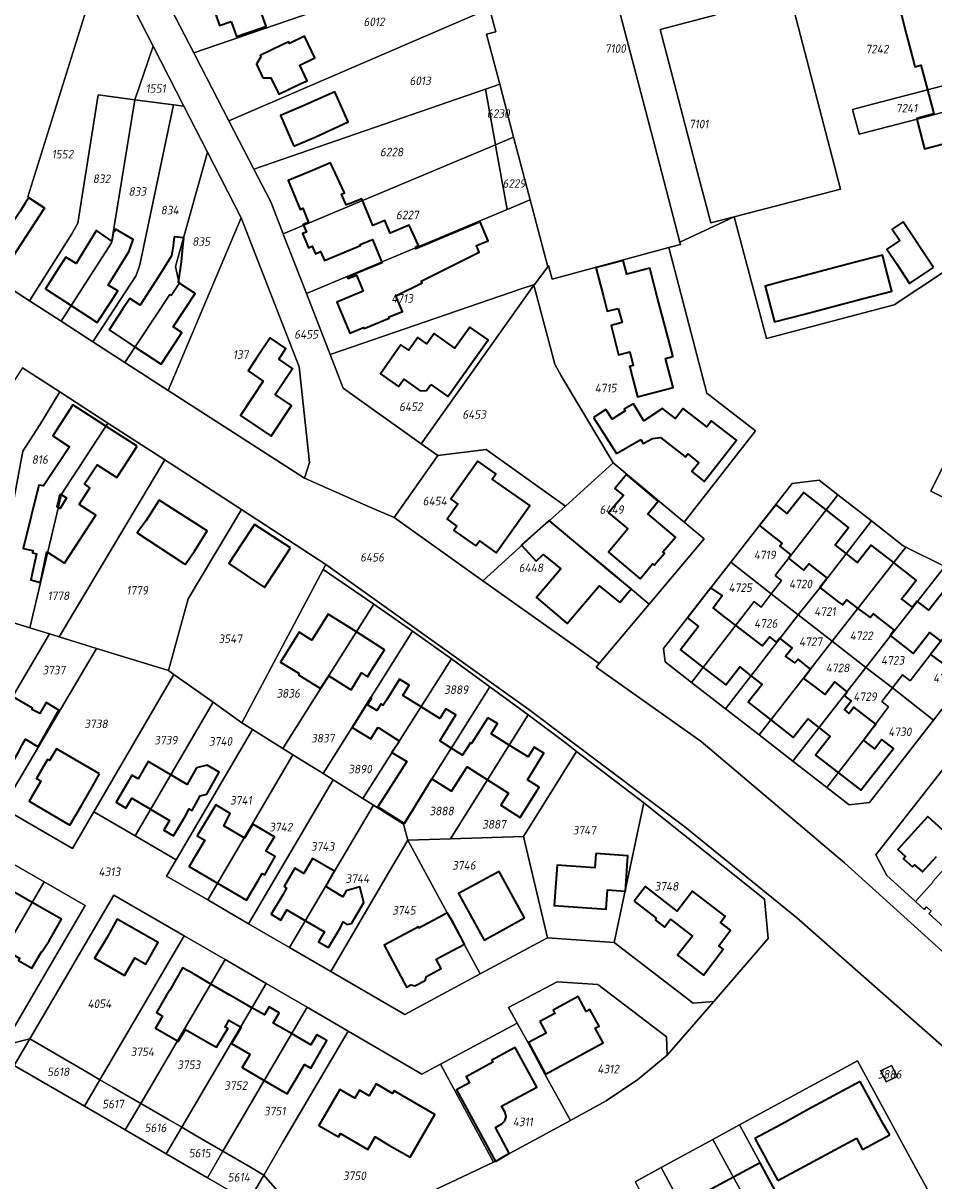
# Model space of a CAD drawing. Extents: x 177930 to 190767, y 381068 to 392034.
# Tile 190 of 256: x 184122 to 184313, y 385720 to 385963. Entities that reach past the tile are written whole.
import ezdxf
from ezdxf.enums import TextEntityAlignment as Align

# ---------------------------------------------------------------- set-up
doc = ezdxf.new("R2010")
doc.units = 0
for name, color, linetype, lineweight in [('B-XX-KG-GRENS_PERCEEL-GV', 150, 'Continuous', 25), ('B-XX-KG-GRENS_PERCEEL-S', 150, 'Continuous', 25), ('B-XX-OG-BEBOUWING-G', 7, 'Continuous', 35)]:
    doc.layers.add(name, color=color, linetype=linetype, lineweight=lineweight)
doc.styles.add('NLCS-ISO', font='NLCS-ISO.ttf', dxfattribs={"height": 1.8})

# ---------------------------------------------------------------- blocks, each defined once
blk = doc.blocks.new('SKG-PERCEELNUMMER-SO')
at = {"layer": 'DefPoints'}
blk.add_point((0, 0), dxfattribs=at)
at = {"style": 'NLCS-ISO', "oblique": 10, "flags": 1}
blk.add_attdef('GEMEENTECODE', text='', height=1.8, dxfattribs=at).set_placement((-0.5, 2.55), align=Align.MIDDLE_RIGHT)
blk.add_attdef('SECTIE', text='', height=1.8, dxfattribs=at).set_placement((0.5, 2.5), align=Align.MIDDLE_LEFT)
at = {"style": 'NLCS-ISO', "oblique": 10}
blk.add_attdef('PERCEELNUMMER', text='', height=1.8, dxfattribs=at).set_placement((0, 0), align=Align.MIDDLE_CENTER)

msp = doc.modelspace()

# ---------------------------------------------------------------- linework, layer by layer
at = {"layer": 'B-XX-KG-GRENS_PERCEEL-GV'}
for points in [[(184216.245, 385980.714), (184213.209, 385992.267), (184212.491, 385994.999), (184166.991, 385983.249), (184153.467, 385984.214), (184148.079, 385976.04), (184157.81, 385957.185), (184217.071, 385977.575)], [(184135.439, 385985.502), (184114.184, 385987.016), (184094.316, 385927.98), (184093.139, 385924.481), (184116.542, 385909.383), (184125.93, 385923.735), (184126.472, 385924.588), (184122.923, 385926.899), (184139.017, 385978.528)], [(184139.017, 385978.528), (184122.923, 385926.899), (184126.472, 385924.588), (184125.93, 385923.735), (184116.542, 385909.383), (184123.304, 385905.02), (184132.207, 385919.147), (184133.408, 385921.396), (184137.729, 385948.345), (184145.408, 385947.323), (184149.246, 385958.594)], [(184218.725, 385971.283), (184217.071, 385977.575), (184157.81, 385957.185), (184158.171, 385956.485), (184165.191, 385942.881), (184219.98, 385966.51)], [(184244.177, 385977.837), (184221.97, 385972.036), (184221.944, 385972.133), (184218.725, 385971.283), (184219.98, 385966.51), (184221.274, 385961.587), (184219.338, 385961.078), (184222.101, 385950.567), (184225.023, 385939.453), (184225.151, 385938.965), (184228.488, 385926.268), (184232.179, 385912.225), (184232.37, 385912.48), (184233.15, 385909.58), (184257.62, 385916.24), (184260.103, 385916.916), (184259.987, 385917.36), (184254.257, 385939.253), (184244.209, 385977.718)], [(184330.47, 385921.1), (184323.742, 385946.919), (184309.807, 385943.233), (184297.625, 385940.054), (184296.249, 385945.283), (184299.365, 385946.09), (184311.999, 385949.384), (184322.375, 385952.165), (184315.7, 385977.78), (184283.11, 385969.24), (184283.118, 385969.21), (184293.736, 385928.529), (184271.36, 385922.74), (184278.14, 385897.12), (184305.02, 385904.2)], [(184267.322, 385965.085), (184255.819, 385962.081), (184258.823, 385950.61), (184264.037, 385930.669), (184266.435, 385921.466), (184271.36, 385922.74), (184293.736, 385928.529), (184283.118, 385969.21)], [(184219.98, 385966.51), (184165.191, 385942.881), (184170.42, 385932.748), (184219.079, 385949.525), (184222.101, 385950.567), (184219.338, 385961.078), (184221.274, 385961.587)], [(184153.524, 385946.242), (184155.735, 385945.948), (184149.246, 385958.594), (184145.408, 385947.323)], [(184322.375, 385952.165), (184311.999, 385949.384), (184299.365, 385946.09), (184296.249, 385945.283), (184297.625, 385940.054), (184309.807, 385943.233), (184323.742, 385946.919)], [(184176.582, 385919.15), (184221.181, 385937.843), (184219.079, 385949.525), (184170.42, 385932.748), (184173.966, 385925.876)], [(184222.101, 385950.567), (184219.079, 385949.525), (184221.181, 385937.843), (184225.023, 385939.453)], [(184123.304, 385905.02), (184129.926, 385900.748), (184140.53, 385917.241), (184145.408, 385947.323), (184137.729, 385948.345), (184133.408, 385921.396), (184132.207, 385919.147)], [(184129.926, 385900.748), (184136.6, 385896.442), (184145.703, 385910.391), (184146.458, 385912.631), (184153.524, 385946.242), (184145.408, 385947.323), (184140.53, 385917.241)], [(184153.524, 385946.242), (184146.458, 385912.631), (184145.703, 385910.391), (184136.6, 385896.442), (184143.327, 385892.102), (184152.742, 385906.37), (184153.051, 385906.167), (184154.709, 385908.685), (184153.966, 385912.268), (184160.691, 385936.288), (184155.735, 385945.948)], [(184181.48, 385906.565), (184223.631, 385924.232), (184221.272, 385937.339), (184221.181, 385937.843), (184176.582, 385919.15), (184176.764, 385918.683)], [(184225.023, 385939.453), (184221.181, 385937.843), (184221.272, 385937.339), (184223.631, 385924.232), (184228.488, 385926.268), (184225.151, 385938.965)], [(184167.781, 385922.472), (184160.691, 385936.288), (184153.966, 385912.268), (184154.709, 385908.685), (184153.051, 385906.167), (184152.742, 385906.37), (184143.327, 385892.102), (184152.444, 385886.22)], [(184232.179, 385912.225), (184228.488, 385926.268), (184223.631, 385924.232), (184181.48, 385906.565), (184186.47, 385893.743), (184226.636, 385907.542), (184229.378, 385908.484)], [(184152.444, 385886.22), (184181.06, 385867.758), (184182.103, 385871.06), (184179.949, 385891.205), (184167.781, 385922.472)], [(184260.881, 385858.508), (184275.86, 385877.74), (184265.66, 385885.63), (184257.62, 385916.24), (184233.15, 385909.58), (184232.37, 385912.48), (184232.179, 385912.225), (184229.378, 385908.484), (184229.27, 385908.34), (184233.65, 385891.75), (184235.02, 385889.26), (184245.91, 385870.98)], [(184186.47, 385893.743), (184189.186, 385886.733), (184205.587, 385875.03), (184229.27, 385908.34), (184229.378, 385908.484), (184226.636, 385907.542)], [(184229.27, 385908.34), (184205.587, 385875.03), (184209.11, 385872.517), (184219.255, 385873.791), (184235.902, 385861.924), (184245.91, 385870.98), (184235.02, 385889.26), (184233.65, 385891.75)], [(184105.257, 385845.054), (184104.572, 385841.847), (184107.703, 385840.961), (184115.335, 385838.801), (184121.85, 385873.482), (184125.471, 385879.023), (184129.63, 385885.93), (184121.783, 385891.001), (184113.679, 385878.714), (184113.746, 385878.67), (184111.796, 385875.713), (184110.809, 385871.026), (184109.046, 385862.874)], [(184115.335, 385838.801), (184117.669, 385838.08), (184123.324, 385836.334), (184129.987, 385864.456), (184139.745, 385879.379), (184129.862, 385885.78), (184129.63, 385885.93), (184125.471, 385879.023), (184121.85, 385873.482)], [(184123.324, 385836.334), (184127.471, 385835.054), (184129.544, 385834.414), (184151.701, 385871.636), (184139.745, 385879.379), (184129.987, 385864.456)], [(184129.544, 385834.414), (184137.374, 385831.997), (184152.477, 385827.333), (184156.653, 385842.426), (184167.815, 385861.199), (184151.701, 385871.636)], [(184209.11, 385872.517), (184199.903, 385859.509), (184218.57, 385846.24), (184231.746, 385858.163), (184232.488, 385858.834), (184235.902, 385861.924), (184219.255, 385873.791)], [(184316.599, 385872.936), (184312.674, 385865.085), (184332.368, 385855.297), (184334.33, 385859.18), (184336.332, 385863.142), (184328.44, 385867.028)], [(184265.08, 385855.01), (184260.881, 385858.508), (184245.91, 385870.98), (184235.902, 385861.924), (184232.488, 385858.834), (184238.954, 385853.488), (184245.452, 385848.067), (184253.539, 385841.327)], [(184256.88, 385829.17), (184256.55, 385831.98), (184270.661, 385850.11), (184283.565, 385866.69), (184289.23, 385867.34), (184293.176, 385864.271), (184300.227, 385858.787), (184306.91, 385853.59), (184307.461, 385853.315), (184315.659, 385849.231), (184323.836, 385845.157), (184324.03, 385845.06), (184327.61, 385837.45), (184324.71, 385831.6), (184313.289, 385816.951), (184299.8, 385799.65), (184295.54, 385799.12), (184290.855, 385802.762), (184283.736, 385808.295), (184276.629, 385813.82), (184269.53, 385819.338), (184262.406, 385824.875)], [(184270.661, 385850.11), (184274.21, 385847.36), (184279.159, 385843.474), (184281.318, 385846.26), (184279.978, 385847.304), (184285.448, 385854.346), (184293.176, 385864.271), (184289.23, 385867.34), (184283.565, 385866.69)], [(184293.176, 385864.271), (184285.448, 385854.346), (184279.978, 385847.304), (184281.318, 385846.26), (184279.159, 385843.474), (184284.827, 385839.069), (184289.419, 385844.801), (184300.227, 385858.787)], [(184152.477, 385827.333), (184153.606, 385826.531), (184161.846, 385820.679), (184167.906, 385816.375), (184184.988, 385848.618), (184185.545, 385849.669), (184167.815, 385861.199), (184156.653, 385842.426)], [(184253.539, 385841.327), (184245.452, 385848.067), (184238.954, 385853.488), (184232.488, 385858.834), (184231.746, 385858.163), (184218.57, 385846.24), (184238, 385832.42), (184243.017, 385828.852)], [(184300.227, 385858.787), (184289.419, 385844.801), (184284.827, 385839.069), (184291.958, 385833.528), (184299.639, 385843.298), (184307.461, 385853.315), (184306.91, 385853.59)], [(184315.659, 385849.231), (184307.461, 385853.315), (184299.639, 385843.298), (184291.958, 385833.528), (184299.065, 385828.006), (184304.259, 385834.652)], [(184262.406, 385824.875), (184275.541, 385841.856), (184277.013, 385840.705), (184279.159, 385843.474), (184274.21, 385847.36), (184270.661, 385850.11), (184256.55, 385831.98), (184256.88, 385829.17)], [(184167.906, 385816.375), (184170.167, 385814.959), (184176.522, 385810.979), (184195.659, 385841.31), (184184.988, 385848.618)], [(184315.659, 385849.231), (184304.259, 385834.652), (184299.065, 385828.006), (184304.661, 385823.719), (184306.767, 385826.447), (184308.343, 385825.219), (184314.8, 385833.545), (184323.836, 385845.157)], [(184313.289, 385816.951), (184324.71, 385831.6), (184327.61, 385837.45), (184324.03, 385845.06), (184323.836, 385845.157), (184314.8, 385833.545), (184308.343, 385825.219), (184306.767, 385826.447), (184304.661, 385823.719), (184309.595, 385819.799)], [(184269.53, 385819.338), (184281.015, 385834.143), (184284.827, 385839.069), (184279.159, 385843.474), (184277.013, 385840.705), (184275.541, 385841.856), (184262.406, 385824.875)], [(184176.522, 385810.979), (184178.619, 385809.666), (184184.971, 385805.688), (184203.798, 385835.602), (184195.659, 385841.31)], [(184100.292, 385808.534), (184108.914, 385803.523), (184127.471, 385835.054), (184123.324, 385836.334), (184117.669, 385838.08)], [(184276.629, 385813.82), (184284.371, 385823.813), (184291.958, 385833.528), (184284.827, 385839.069), (184281.015, 385834.143), (184269.53, 385819.338)], [(184108.914, 385803.523), (184117.588, 385798.482), (184137.374, 385831.997), (184129.544, 385834.414), (184127.471, 385835.054)], [(184184.971, 385805.688), (184187.079, 385804.368), (184193.328, 385800.455), (184211.977, 385829.789), (184203.798, 385835.602)], [(184283.736, 385808.295), (184295.112, 385822.947), (184299.065, 385828.006), (184291.958, 385833.528), (184284.371, 385823.813), (184276.629, 385813.82)], [(184153.606, 385826.531), (184152.477, 385827.333), (184137.374, 385831.997), (184117.588, 385798.482), (184132.316, 385789.923), (184136.806, 385797.643)], [(184220.046, 385823.934), (184211.977, 385829.789), (184193.328, 385800.455), (184195.548, 385799.065), (184201.875, 385795.103)], [(184290.855, 385802.762), (184298.57, 385812.727), (184303.813, 385819.757), (184302.435, 385820.835), (184304.661, 385823.719), (184299.065, 385828.006), (184295.112, 385822.947), (184283.736, 385808.295)], [(184136.806, 385797.643), (184145.457, 385792.626), (184161.846, 385820.679), (184153.606, 385826.531)], [(184201.875, 385795.103), (184202.756, 385791.685), (184211.747, 385791.976), (184228.099, 385818.053), (184220.046, 385823.934)], [(184290.855, 385802.762), (184295.54, 385799.12), (184299.8, 385799.65), (184313.289, 385816.951), (184309.595, 385819.799), (184304.661, 385823.719), (184302.435, 385820.835), (184303.813, 385819.757), (184298.57, 385812.727)], [(184167.906, 385816.375), (184161.846, 385820.679), (184145.457, 385792.626), (184154.107, 385787.609), (184170.167, 385814.959)], [(184211.747, 385791.976), (184227.11, 385792.473), (184238.262, 385810.373), (184236.103, 385812.014), (184228.099, 385818.053)], [(184154.107, 385787.609), (184152.087, 385784.169), (184160.725, 385779.15), (184178.619, 385809.666), (184176.522, 385810.979), (184170.167, 385814.959)], [(184316.455, 385808.187), (184323.116, 385803.101), (184328.078, 385799.296), (184326.039, 385796.766), (184319.663, 385789.755), (184319.552, 385789.856), (184316.155, 385786.183), (184316.05, 385786.29), (184313.1, 385783.02), (184313.21, 385782.918), (184309.499, 385778.804), (184311.328, 385777.155), (184311.797, 385777.675), (184312.762, 385776.805), (184312.294, 385776.285), (184317.003, 385772.04), (184327.554, 385783.641), (184332.728, 385789.33), (184334.389, 385791.162), (184338.21, 385795.376), (184318.488, 385810.787)], [(184160.725, 385779.15), (184169.319, 385774.157), (184187.079, 385804.368), (184184.971, 385805.688), (184178.619, 385809.666)], [(184246.13, 385770.207), (184252.392, 385799.564), (184238.262, 385810.373), (184227.11, 385792.473), (184232.167, 385771.179)], [(184309.499, 385778.804), (184313.21, 385782.918), (184313.1, 385783.02), (184316.05, 385786.29), (184316.155, 385786.183), (184319.552, 385789.856), (184319.663, 385789.755), (184326.039, 385796.766), (184328.078, 385799.296), (184323.116, 385803.101), (184316.455, 385808.187), (184301.145, 385788.606), (184303.431, 385784.275)], [(184169.319, 385774.157), (184177.947, 385769.144), (184195.548, 385799.065), (184193.328, 385800.455), (184187.079, 385804.368)], [(184201.875, 385795.103), (184195.548, 385799.065), (184177.947, 385769.144), (184186.619, 385764.105), (184198.749, 385784.837), (184202.756, 385791.685)], [(184252.392, 385799.564), (184246.13, 385770.207), (184262.785, 385757.419), (184267.107, 385757.828), (184278.544, 385771.045), (184277.746, 385779.286)], [(184202.756, 385791.685), (184198.749, 385784.837), (184186.619, 385764.105), (184202.15, 385755.081), (184218.018, 385763.591), (184211.075, 385776.441)], [(184202.756, 385791.685), (184211.075, 385776.441), (184218.018, 385763.591), (184232.167, 385771.179), (184227.11, 385792.473), (184211.747, 385791.976)], [(184117.738, 385787.95), (184110.629, 385775.795), (184107.63, 385770.589), (184100.565, 385758.507), (184109.186, 385753.515), (184126.367, 385782.955)], [(184109.186, 385753.515), (184117.806, 385748.523), (184134.996, 385777.959), (184126.367, 385782.955)], [(184123.335, 385749.951), (184135.29, 385743), (184138.088, 385741.372), (184155.757, 385771.618), (184141.029, 385780.184)], [(184155.757, 385771.618), (184138.088, 385741.372), (184140.895, 385739.74), (184146.673, 385736.38), (184164.371, 385766.608)], [(184164.371, 385766.608), (184146.673, 385736.38), (184152.494, 385732.995), (184155.292, 385731.368), (184172.985, 385761.598)], [(184257.3, 385746.555), (184257.146, 385750.383), (184242.75, 385761.365), (184234.167, 385761.957), (184223.978, 385756.534), (184225.795, 385753.227), (184228.055, 385749.115), (184231.616, 385742.531), (184236.974, 385732.77), (184237.492, 385733.049), (184244.483, 385736.958), (184251.113, 385741.44)], [(184172.985, 385761.598), (184155.292, 385731.368), (184158.09, 385729.74), (184163.937, 385726.34), (184181.599, 385756.588)], [(184181.599, 385756.588), (184163.937, 385726.34), (184169.697, 385722.991), (184172.539, 385721.338), (184176.545, 385728.227), (184190.222, 385751.573)], [(184209.673, 385744.631), (184220.813, 385724.064), (184236.974, 385732.77), (184231.616, 385742.531), (184228.055, 385749.115), (184225.795, 385753.227)], [(184123.335, 385749.951), (184120.066, 385744.365), (184134.827, 385735.789), (184138.088, 385741.372), (184135.29, 385743)], [(184220.813, 385724.064), (184209.673, 385744.631), (184205.752, 385742.54), (184190.222, 385751.573), (184176.545, 385728.227), (184172.539, 385721.338), (184184.947, 385707.082)], [(184305.626, 385742.061), (184304.439, 385744.373), (184302.162, 385743.207), (184303.35, 385740.892)], [(184303.35, 385740.892), (184302.162, 385743.207), (184304.439, 385744.373), (184305.626, 385742.061)], [(184134.827, 385735.789), (184143.408, 385730.803), (184146.673, 385736.38), (184140.895, 385739.74), (184138.088, 385741.372)], [(184143.408, 385730.803), (184152.03, 385725.794), (184155.292, 385731.368), (184152.494, 385732.995), (184146.673, 385736.38)], [(184152.03, 385725.794), (184160.683, 385720.767), (184163.937, 385726.34), (184158.09, 385729.74), (184155.292, 385731.368)], [(184266.896, 385728.8), (184276.045, 385711.97), (184284.707, 385695.838), (184290.386, 385698.832), (184281.662, 385715.016), (184272.528, 385731.859)], [(184160.683, 385720.767), (184169.297, 385715.762), (184172.539, 385721.338), (184169.697, 385722.991), (184163.937, 385726.34)], [(184268.711, 385686.427), (184274.118, 385689.347), (184265.075, 385706.094), (184256.006, 385722.884), (184250.578, 385719.936), (184259.693, 385703.103), (184268.388, 385687.024)]]:
    msp.add_lwpolyline(points, close=True, dxfattribs=at)
for points in [[(184139.017, 385978.528), (184149.246, 385958.594), (184155.735, 385945.948), (184160.691, 385936.288), (184167.781, 385922.472), (184179.949, 385891.205), (184182.103, 385871.06), (184181.06, 385867.758), (184195.167, 385861.582), (184199.903, 385859.509), (184209.11, 385872.517), (184205.587, 385875.03), (184189.186, 385886.733), (184186.47, 385893.743), (184181.48, 385906.565), (184176.764, 385918.683), (184176.582, 385919.15), (184173.966, 385925.876), (184170.42, 385932.748), (184165.191, 385942.881), (184158.171, 385956.485), (184157.81, 385957.185), (184148.079, 385976.04)], [(184244.209, 385977.718), (184254.257, 385939.253), (184259.987, 385917.36), (184271.36, 385922.74), (184266.435, 385921.466), (184264.037, 385930.669), (184258.823, 385950.61), (184255.819, 385962.081), (184267.322, 385965.085)], [(184330.47, 385921.1), (184305.02, 385904.2), (184278.14, 385897.12), (184271.36, 385922.74), (184259.987, 385917.36), (184260.103, 385916.916), (184257.62, 385916.24), (184265.66, 385885.63), (184275.86, 385877.74), (184260.881, 385858.508), (184265.08, 385855.01), (184253.539, 385841.327), (184243.017, 385828.852), (184242.371, 385828.086), (184264.446, 385812.422), (184294.573, 385786.953), (184372.297, 385716.617)], [(184372.297, 385716.617), (184294.573, 385786.953), (184264.446, 385812.422), (184242.371, 385828.086), (184243.017, 385828.852), (184238, 385832.42), (184218.57, 385846.24), (184199.903, 385859.509), (184195.167, 385861.582), (184181.06, 385867.758), (184152.444, 385886.22), (184143.327, 385892.102), (184136.6, 385896.442), (184129.926, 385900.748), (184123.304, 385905.02), (184116.542, 385909.383)], [(184121.783, 385891.001), (184129.63, 385885.93), (184129.862, 385885.78), (184139.745, 385879.379), (184151.701, 385871.636), (184167.815, 385861.199), (184185.545, 385849.669), (184228.251, 385819.141), (184261.005, 385794.476), (184284.471, 385775.447), (184317.922, 385746.035), (184356.229, 385711.347)], [(184332.368, 385855.297), (184312.674, 385865.085), (184316.599, 385872.936)], [(184317.922, 385746.035), (184284.471, 385775.447), (184261.005, 385794.476), (184228.251, 385819.141), (184185.545, 385849.669), (184184.988, 385848.618), (184195.659, 385841.31), (184203.798, 385835.602), (184211.977, 385829.789), (184220.046, 385823.934), (184228.099, 385818.053), (184236.103, 385812.014), (184238.262, 385810.373), (184252.392, 385799.564), (184277.746, 385779.286), (184278.544, 385771.045), (184267.107, 385757.828), (184257.3, 385746.555), (184251.113, 385741.44), (184244.483, 385736.958), (184237.492, 385733.049), (184236.974, 385732.77), (184220.813, 385724.064), (184184.947, 385707.082), (184172.539, 385721.338), (184169.297, 385715.762), (184160.683, 385720.767), (184152.03, 385725.794), (184143.408, 385730.803), (184134.827, 385735.789), (184120.066, 385744.365), (184123.335, 385749.951), (184117.806, 385748.523)], [(184317.003, 385772.04), (184312.294, 385776.285), (184312.762, 385776.805), (184311.797, 385777.675), (184311.328, 385777.155), (184309.499, 385778.804), (184303.431, 385784.275), (184301.145, 385788.606), (184316.455, 385808.187)], [(184117.738, 385787.95), (184126.367, 385782.955), (184134.996, 385777.959), (184117.806, 385748.523), (184123.335, 385749.951), (184141.029, 385780.184), (184155.757, 385771.618), (184164.371, 385766.608), (184172.985, 385761.598), (184181.599, 385756.588), (184190.222, 385751.573), (184205.752, 385742.54), (184209.673, 385744.631), (184225.795, 385753.227), (184223.978, 385756.534), (184234.167, 385761.957), (184242.75, 385761.365), (184257.146, 385750.383), (184257.3, 385746.555), (184267.107, 385757.828), (184262.785, 385757.419), (184246.13, 385770.207), (184232.167, 385771.179), (184218.018, 385763.591), (184202.15, 385755.081), (184186.619, 385764.105), (184177.947, 385769.144), (184169.319, 385774.157), (184160.725, 385779.15), (184152.087, 385784.169), (184154.107, 385787.609), (184145.457, 385792.626), (184136.806, 385797.643), (184132.316, 385789.923), (184117.588, 385798.482)], [(184250.578, 385719.936), (184256.006, 385722.884), (184266.896, 385728.8), (184272.528, 385731.859), (184297.32, 385745.325), (184310.032, 385721.881), (184312.749, 385716.87)], [(184312.749, 385716.87), (184310.032, 385721.881), (184297.32, 385745.325), (184272.528, 385731.859), (184281.662, 385715.016)], [(184276.045, 385711.97), (184266.896, 385728.8), (184256.006, 385722.884), (184265.075, 385706.094)]]:
    msp.add_lwpolyline(points, dxfattribs=at)
at = {"layer": 'B-XX-OG-BEBOUWING-G'}
for points in [[(184165.678, 385963.739), (184166.756, 385960.617), (184171.482, 385962.249), (184172.995, 385962.771), (184171.924, 385965.882), (184172.302, 385966.012), (184169.596, 385973.871), (184165.244, 385972.369), (184160.518, 385970.738), (184163.226, 385962.893)], [(184172.293, 385951.952), (184174.014, 385951.93), (184175.654, 385948.476), (184180.179, 385950.625), (184181.644, 385951.311), (184180.076, 385954.601), (184183.257, 385956.118), (184181.087, 385960.671), (184177.915, 385959.16), (184177.759, 385959.487), (184176.351, 385958.823), (184171.773, 385956.649), (184171.912, 385956.356), (184170.982, 385954.763)], [(184178.826, 385937.528), (184183.421, 385939.499), (184190.217, 385942.645), (184187.441, 385948.967), (184180.641, 385945.979), (184176.046, 385944.007)], [(184207.615, 385887.499), (184211.182, 385884.957), (184219.646, 385896.846), (184215.842, 385899.548), (184212.665, 385895.074), (184208.323, 385898.159), (184206.792, 385896.004), (184204.898, 385897.349), (184202.985, 385894.655), (184201.353, 385895.814), (184197.028, 385889.725), (184200.8, 385887.019), (184201.943, 385888.624), (184205.402, 385886.142), (184206.74, 385886.241)], [(184175.659, 385892.786), (184177.175, 385895.067), (184173.844, 385897.28), (184171.008, 385893.012), (184169.213, 385890.31), (184172.391, 385888.201), (184170.336, 385885.107), (184167.588, 385880.971), (184174.096, 385876.647), (184178.35, 385883.048), (184174.887, 385885.35), (184178.551, 385890.864)], [(184217.086, 385853.541), (184217.854, 385854.624), (184221.379, 385852.123), (184228.396, 385862.014), (184220.54, 385867.588), (184221.303, 385868.662), (184217.517, 385871.348), (184211.858, 385863.39), (184213.319, 385862.346), (184211.029, 385859.14), (184213.099, 385857.683), (184212.48, 385856.803)], [(184150.542, 385863.195), (184147.806, 385858.917), (184145.908, 385856.274), (184155.728, 385849.829), (184155.985, 385849.661), (184157.926, 385852.465), (184160.652, 385856.728)], [(184247.378, 385841.677), (184249.708, 385844.506), (184245.442, 385848.055), (184232.486, 385858.901), (184226.661, 385853.678), (184229.729, 385850.371), (184231.198, 385851.776), (184234.974, 385848.74), (184233.05, 385846.511), (184229.82, 385842.694), (184236.278, 385837.228), (184242.98, 385845.147)], [(184138.025, 385805.626), (184128.966, 385810.936), (184127.497, 385808.429), (184127.082, 385808.672), (184124.75, 385804.693), (184125.673, 385804.153), (184125.57, 385803.943), (184123.188, 385799.899), (184131.74, 385794.863), (184134.173, 385798.995), (184136.556, 385803.119)], [(184242.329, 385788.907), (184242.122, 385785.9), (184234.17, 385786.447), (184233.533, 385777.946), (184244.499, 385777.192), (184244.777, 385781.241), (184248.546, 385780.982), (184249.06, 385788.444)], [(184227.33, 385775.38), (184224.956, 385779.706), (184221.98, 385785.119), (184213.42, 385780.467), (184216.489, 385774.922), (184218.804, 385770.702)], [(184143.213, 385763.238), (184145.407, 385767.008), (184147.719, 385765.662), (184150.301, 385770.206), (184141.729, 385775.079), (184139.503, 385771.161), (184139.045, 385770.356), (184136.956, 385766.879)], [(184230.544, 385753.576), (184231.855, 385751.157), (184228.178, 385749.159), (184231.728, 385742.561), (184243.853, 385749.084), (184242.176, 385752.191), (184242.971, 385752.622), (184241.068, 385756.133), (184240.284, 385755.708), (184238.596, 385758.823), (184233.343, 385755.976), (184233.713, 385755.293)], [(184198.939, 385727.57), (184203.29, 385725.059), (184208.496, 385734.081), (184199.903, 385739.04), (184199.59, 385738.498), (184196.127, 385740.495), (184194.669, 385737.969), (184192.629, 385739.146), (184191.663, 385737.473), (184188.467, 385739.317), (184185.957, 385734.966), (184184.076, 385731.743), (184188.231, 385729.334), (184188.633, 385730.026), (184194.375, 385726.698), (184195.906, 385729.339)]]:
    msp.add_lwpolyline(points, close=True, dxfattribs=at)
for points in [[(184306.114, 385966.748), (184307.624, 385960.955)], [(184307.624, 385960.955), (184309.134, 385955.162)], [(184309.134, 385955.162), (184309.375, 385954.238), (184310.634, 385954.568), (184311.91, 385949.703)], [(184311.91, 385949.703), (184313.32, 385944.33), (184309.74, 385943.39), (184309.851, 385942.968)], [(184309.851, 385942.968), (184311.408, 385937.032), (184317.752, 385938.654), (184322.586, 385939.929), (184321.008, 385945.911)], [(184190.896, 385925.599), (184189.85, 385925.23), (184188.878, 385927.444), (184189.482, 385927.772), (184186.55, 385934.031), (184182.252, 385932.264), (184177.631, 385930.355), (184180.163, 385924.227), (184180.694, 385924.505), (184181.934, 385921.522)], [(184126.418, 385924.503), (184123.109, 385926.677), (184122.594, 385925.912), (184121.218, 385923.787), (184119.728, 385921.445), (184117.472, 385922.915), (184115.905, 385920.52), (184113.149, 385916.286), (184118.696, 385912.676)], [(184204.304, 385916.336), (184205.046, 385916.658), (184203.061, 385920.941), (184199.072, 385919.28), (184197.946, 385921.95), (184195.426, 385920.874), (184193.129, 385926.486), (184190.896, 385925.599)], [(184118.696, 385912.676), (184126.418, 385924.503)], [(184132.046, 385904.045), (184137.503, 385900.485), (184140.366, 385904.875), (184141.847, 385907.139), (184139.841, 385908.379), (184144.241, 385915.497), (184145.063, 385917.93), (184141.323, 385920.085), (184141.11, 385919.646), (184140.937, 385919.751), (184140.588, 385917.596)], [(184181.934, 385921.522), (184180.826, 385921.062), (184181.471, 385919.511), (184180.658, 385919.173), (184181.905, 385916.172), (184182.718, 385916.509), (184183.366, 385914.949), (184184.461, 385915.422), (184185.245, 385913.554), (184192.818, 385916.671), (184192.74, 385916.877), (184195.335, 385917.954), (184197.253, 385913.355)], [(184197.253, 385913.355), (184197.371, 385913.072), (184196.327, 385912.636), (184190.044, 385910.009), (184190.168, 385909.714), (184191.985, 385910.474), (184193.39, 385907.116), (184187.854, 385904.801), (184190.6, 385898.234), (184193.491, 385899.439), (184193.581, 385899.239), (184198.834, 385901.444), (184198.749, 385901.647), (184201.647, 385902.842), (184200.273, 385906.101), (184205.776, 385908.831), (184205.582, 385909.222), (184217.784, 385915.311), (184217.241, 385916.667), (184219.676, 385917.656), (184218.009, 385921.64), (184204.457, 385915.97), (184204.304, 385916.336)], [(184306.897, 385921.649), (184304.608, 385920.132), (184306.209, 385917.716), (184303.492, 385915.916), (184305.48, 385912.88), (184308.24, 385908.71), (184313.262, 385912.035)], [(184313.262, 385912.035), (184306.897, 385921.649)], [(184140.588, 385917.596), (184137.36, 385919.851), (184137.311, 385919.781), (184133.059, 385912.902), (184130.942, 385914.21), (184129.465, 385911.957), (184126.615, 385907.587), (184132.046, 385904.045)], [(184153.668, 385918.504), (184153.448, 385916.63), (184153.127, 385914.491), (184151.12, 385911.185), (184146.513, 385904.165), (184144.382, 385905.564), (184142.925, 385903.362), (184140.009, 385898.933), (184145.464, 385895.341)], [(184155.702, 385918.266), (184153.668, 385918.504)], [(184155.478, 385916.355), (184155.702, 385918.266)], [(184154.674, 385908.853), (184154.604, 385908.899), (184155.222, 385913.221), (184155.478, 385916.355)], [(184255.294, 385905.642), (184253.653, 385911.91), (184248.823, 385910.646), (184248.064, 385913.547), (184243.227, 385912.281), (184242.33, 385912.08), (184243.9, 385905.96), (184244.706, 385902.872), (184247.028, 385903.478)], [(184296.285, 385913.028), (184290.222, 385911.424)], [(184298.27, 385905.467), (184304.53, 385907.11), (184303.257, 385911.95), (184302.534, 385914.681), (184296.285, 385913.028)], [(184290.222, 385911.424), (184284.159, 385909.82)], [(184145.464, 385895.341), (184150.934, 385891.739), (184153.878, 385896.211), (184155.306, 385898.371), (184153.479, 385899.57), (184158.097, 385906.606), (184154.674, 385908.853)], [(184284.159, 385909.82), (184282.73, 385909.442), (184277.89, 385908.17), (184279.88, 385900.64), (184286.137, 385902.282)], [(184256.884, 385899.567), (184255.294, 385905.642)], [(184292.203, 385903.875), (184298.27, 385905.467)], [(184247.028, 385903.478), (184247.813, 385900.471), (184245.491, 385899.865), (184246.292, 385896.795)], [(184286.137, 385902.282), (184292.203, 385903.875)], [(184258.474, 385893.492), (184256.884, 385899.567)], [(184246.292, 385896.795), (184247.09, 385893.74), (184249.459, 385894.329), (184250.173, 385891.455), (184249.39, 385891.26), (184249.425, 385891.124)], [(184249.425, 385891.124), (184251.05, 385884.88), (184253.726, 385885.552), (184258.564, 385886.818), (184256.966, 385892.924), (184258.516, 385893.33), (184258.474, 385893.492)], [(184132.399, 385883.214), (184129.699, 385879.049), (184128.162, 385876.677), (184131.681, 385874.402), (184126.235, 385866.165), (184125.246, 385866.321), (184121.964, 385853.034), (184123.989, 385852.609), (184123.885, 385852.089), (184124.752, 385851.904), (184123.585, 385846.412), (184125.601, 385845.862), (184126.932, 385852.328), (184127.089, 385852.226)], [(184139.319, 385878.728), (184132.399, 385883.214)], [(184244.411, 385882.252), (184241.816, 385880.558)], [(184266.74, 385879.73), (184266.617, 385879.825), (184265.656, 385878.586), (184260.68, 385882.45), (184259.024, 385880.317), (184256.307, 385882.427), (184252.4, 385879.864), (184250.187, 385883.375), (184248.26, 385882.31), (184248.463, 385881.942), (184245.734, 385880.161), (184244.411, 385882.252)], [(184145.873, 385874.479), (184139.319, 385878.728)], [(184241.816, 385880.558), (184246.637, 385872.938)], [(184261.014, 385872.355), (184261.15, 385872.25), (184261.65, 385872.877), (184263.963, 385871.032), (184262.47, 385869.16), (184265.085, 385867.074), (184271.838, 385875.771), (184266.74, 385879.73)], [(184251.792, 385875.907), (184252.27, 385875.04), (184254.198, 385876.101), (184255.91, 385876.31), (184261.014, 385872.355)], [(184127.089, 385852.226), (184130.656, 385849.905), (184137.205, 385859.984), (184133.717, 385862.25), (184135.982, 385865.786), (184134.824, 385866.587), (184137.498, 385870.597), (184141.613, 385867.906), (184143.069, 385870.153), (184145.873, 385874.479)], [(184246.637, 385872.938), (184251.792, 385875.907)], [(184248.777, 385868.537), (184246.323, 385865.636), (184248.086, 385864.16), (184246.278, 385862.023), (184244.993, 385860.504), (184246.508, 385859.23), (184249.034, 385857.107), (184244.933, 385852.259), (184251.593, 385846.661), (184254.233, 385849.782), (184254.563, 385849.503), (184256.728, 385852.04), (184256.413, 385852.306), (184259.015, 385855.4), (184253.216, 385860.274), (184255.42, 385862.975)], [(184255.42, 385862.975), (184248.777, 385868.537)], [(184129.319, 385861.636), (184129.069, 385861.771), (184129.745, 385864.453), (184129.957, 385864.328)], [(184129.957, 385864.328), (184131.088, 385863.656), (184129.725, 385861.415), (184129.319, 385861.636)], [(184290.709, 385861.103), (184285.981, 385864.787), (184282.538, 385860.37), (184280.156, 385862.228)], [(184280.156, 385862.228), (184279.96, 385861.96), (184276.711, 385857.812)], [(184294.927, 385851.929), (184292.572, 385853.764), (184295.426, 385857.426), (184290.709, 385861.103)], [(184170.535, 385858.024), (184167.723, 385853.679), (184165.141, 385849.831), (184172.696, 385844.822), (184175.25, 385848.732), (184178.096, 385853.129)], [(184178.096, 385853.129), (184170.535, 385858.024)], [(184276.711, 385857.812), (184276.783, 385857.756), (184281.489, 385854.088), (184280.987, 385853.472), (184283.31, 385851.702)], [(184304.901, 385850.036), (184304.361, 385850.457), (184300.161, 385853.73), (184297.31, 385850.072), (184294.927, 385851.929)], [(184283.31, 385851.702), (184282.815, 385851.004), (184285.957, 385848.445), (184287.084, 385849.783), (184290.913, 385846.801)], [(184308.826, 385840.664), (184306.565, 385842.426), (184307.706, 385843.891), (184309.626, 385846.354), (184305.459, 385849.601), (184304.901, 385850.036)], [(184266.47, 385844.74), (184261.567, 385838.464)], [(184271.68, 385836.864), (184269.355, 385838.63), (184266.957, 385840.501), (184268.848, 385843.098), (184266.47, 385844.74)], [(184290.913, 385846.801), (184289.38, 385844.831), (184293.248, 385841.819), (184294.162, 385841.143), (184294.971, 385842.188), (184297.371, 385840.413)], [(184320.059, 385840.303), (184315.334, 385843.985), (184312.268, 385840.051), (184309.937, 385841.868), (184309.83, 385841.951), (184308.826, 385840.664)], [(184297.371, 385840.413), (184299.979, 385838.483), (184300.582, 385839.274), (184305.033, 385835.809)], [(184314.834, 385833.519), (184312.665, 385830.71), (184315.01, 385828.953), (184315.533, 385829.624), (184317.933, 385827.753), (184324.821, 385836.591), (184320.059, 385840.303)], [(184191.974, 385835.469), (184186.028, 385839.222), (184182.592, 385833.761), (184181.932, 385834.176), (184179.979, 385835.41), (184176.048, 385829.142), (184179.964, 385826.711), (184179.811, 385826.465), (184184.456, 385823.6), (184186.154, 385826.254)], [(184261.567, 385838.464), (184263.899, 385836.58), (184260.109, 385831.722), (184264.845, 385828.028)], [(184186.154, 385826.254), (184190.55, 385823.48), (184190.85, 385823.291), (184193.046, 385826.85), (184194.323, 385826.062), (184195.162, 385827.422), (184197.905, 385831.725), (184191.974, 385835.469)], [(184280.303, 385833.31), (184278.845, 385834.445), (184277.331, 385832.516), (184274.069, 385835.049), (184271.68, 385836.864)], [(184305.033, 385835.809), (184304.18, 385834.713), (184309.01, 385830.953), (184312.452, 385835.373), (184314.834, 385833.519)], [(184285.911, 385825.753), (184287.437, 385827.62), (184284.794, 385829.779), (184284.115, 385828.943), (184282.177, 385830.349), (184283.578, 385832.154), (184280.975, 385834.175), (184280.303, 385833.31)], [(184264.845, 385828.028), (184269.595, 385824.322), (184272.549, 385828.109), (184274.907, 385826.269)], [(184205.576, 385819.721), (184201.708, 385822.109), (184203.041, 385824.268), (184201.008, 385825.523), (184198.282, 385821.106), (184197.63, 385820.051), (184197.158, 385820.352), (184196.291, 385818.948), (184194.317, 385820.167), (184195.184, 385821.571), (184195.028, 385821.667)], [(184274.907, 385826.269), (184277.246, 385824.445), (184274.31, 385820.682), (184279.069, 385816.969)], [(184294.526, 385822.109), (184295.153, 385822.916), (184292.526, 385824.955), (184290.487, 385822.328), (184288.294, 385824.03), (184285.911, 385825.753)], [(184113.709, 385811.671), (184117.579, 385809.363), (184116.353, 385807.308), (184118.483, 385806.037), (184120.963, 385810.195), (184121.83, 385811.86), (184122.449, 385812.914), (184125.084, 385811.316), (184129.462, 385819.003), (184126.748, 385820.635), (184125.421, 385818.296), (184123.746, 385819.161), (184123.886, 385819.441), (184119.695, 385821.872), (184118.538, 385819.876)], [(184195.028, 385821.667), (184191.095, 385815.417)], [(184298.57, 385812.728), (184300.199, 385814.887), (184301.13, 385816.121), (184296.542, 385819.63), (184295.569, 385818.358), (184294.542, 385819.155), (184295.986, 385820.986), (184294.526, 385822.109)], [(184211.926, 385811.051), (184209.483, 385812.606), (184212.856, 385818.068), (184210.792, 385819.343), (184209.522, 385817.285), (184205.576, 385819.721)], [(184191.095, 385815.417), (184195.027, 385813.008), (184196.514, 385815.417), (184196.676, 385815.313), (184201.013, 385812.544)], [(184224.108, 385811.689), (184220.276, 385814.039), (184221.602, 385816.201), (184219.58, 385817.441), (184216.17, 385812.037), (184215.942, 385812.181), (184214.282, 385809.551), (184211.926, 385811.051)], [(184279.069, 385816.969), (184283.797, 385813.281), (184286.85, 385817.195), (184289.214, 385815.35)], [(184289.214, 385815.35), (184291.556, 385813.523), (184288.5, 385809.605), (184293.271, 385805.883)], [(184201.013, 385812.544), (184201.056, 385812.517), (184199.442, 385810.109), (184202.549, 385808.212), (184196.487, 385798.738), (184201.981, 385795.271), (184202.072, 385795.213), (184207.864, 385804.605)], [(184219.544, 385804.41), (184223.929, 385801.61), (184222.312, 385799.077), (184226.373, 385796.484), (184230.391, 385802.829), (184227.93, 385804.387), (184228.497, 385805.311), (184231.372, 385809.999), (184229.331, 385811.251), (184228.099, 385809.242), (184224.108, 385811.689)], [(184293.271, 385805.883), (184297.989, 385802.203), (184304.84, 385810.984), (184302.441, 385812.856), (184300.921, 385810.903), (184298.57, 385812.728)], [(184152.96, 385805.47), (184148.233, 385808.235), (184146.108, 385804.602), (184144.8, 385805.367), (184143.976, 385803.881), (184141.476, 385799.667), (184143.545, 385798.439), (184144.805, 385800.563), (184148.733, 385798.233)], [(184148.733, 385798.233), (184152.73, 385795.862), (184151.505, 385793.798), (184153.551, 385792.584), (184156.05, 385796.796), (184156.825, 385798.307), (184157.476, 385797.956), (184159.13, 385801.023), (184160.53, 385801.342), (184163.17, 385805.973), (184160.602, 385807.489), (184158.407, 385806.916), (184156.445, 385803.431), (184152.96, 385805.47)], [(184207.864, 385804.605), (184211.972, 385801.982), (184215.266, 385807.142), (184219.544, 385804.41)], [(184168.365, 385792.179), (184164.149, 385794.688), (184165.436, 385797.345), (184162.406, 385799.149), (184158.518, 385792.618), (184160.099, 385791.677), (184156.81, 385786.152), (184162.788, 385782.667)], [(184325.432, 385795.982), (184321.735, 385799.349), (184316.031, 385793.084), (184312.08, 385796.669), (184305.764, 385789.739), (184307.385, 385788.259), (184306.99, 385787.81), (184308.85, 385786.12), (184309.269, 385786.539), (184310.936, 385785.018), (184313.89, 385788.281)], [(184162.788, 385782.667), (184168.873, 385779.12), (184171.327, 385783.242), (184172.196, 385784.702), (184172.731, 385784.394), (184174.875, 385788.281), (184172.945, 385789.381), (184174.791, 385792.431), (184170.185, 385795.083), (184168.477, 385792.112), (184168.365, 385792.179)], [(184185.534, 385782), (184187.377, 385785.194), (184182.775, 385787.849), (184180.968, 385784.716), (184179.076, 385785.828), (184176.797, 385781.948), (184177.314, 385781.644), (184176.488, 385780.238), (184174.072, 385776.126), (184176.123, 385774.921), (184177.373, 385777.047), (184181.254, 385774.766)], [(184123.828, 385778.604), (184117.85, 385782.021), (184115.271, 385777.509), (184113.276, 385774.27), (184110.629, 385775.795), (184107.63, 385770.589), (184112.632, 385767.707), (184113.625, 385769.43), (184117.273, 385767.372)], [(184181.254, 385774.766), (184185.248, 385772.419), (184184.026, 385770.338), (184186.105, 385769.117), (184188.614, 385773.386), (184189.193, 385774.555), (184189.986, 385774.007), (184190.974, 385774.171), (184193.539, 385778.619), (184192.681, 385781.873), (184189.852, 385781.078), (184189.139, 385779.827), (184185.534, 385782)], [(184254.769, 385774.947), (184256.707, 385773.434), (184257.995, 385775.083), (184258.046, 385775.043), (184262.598, 385771.548), (184259.496, 385767.508), (184264.906, 385763.354), (184269.076, 385768.784), (184268.137, 385769.506), (184270.635, 385772.76), (184268.492, 385774.405), (184269.504, 385775.723), (184262.608, 385781.018), (184259.402, 385776.819), (184252.749, 385781.973), (184250.367, 385778.898)], [(184117.273, 385767.372), (184117.54, 385767.221), (184118.265, 385768.563), (184121.233, 385766.873), (184120.969, 385766.415), (184123.781, 385764.795), (184125.779, 385768.263), (184125.867, 385768.212), (184127.394, 385770.551), (184129.986, 385775.085), (184123.828, 385778.604)], [(184250.367, 385778.898), (184254.986, 385775.32)], [(184210.076, 385775.903), (184205.128, 385773.24), (184204.998, 385773.483), (184202.148, 385771.923), (184197.828, 385769.616), (184202.52, 385760.831), (184203.434, 385761.319), (184204.267, 385761.062), (184206.432, 385762.216), (184206.688, 385763.057), (184209.821, 385764.73), (184208.777, 385766.685), (184214.716, 385769.857), (184212.231, 385774.511), (184211.075, 385776.441)], [(184211.075, 385776.441), (184210.076, 385775.903)], [(184254.986, 385775.32), (184254.769, 385774.947)], [(184161.363, 385761.47), (184157.501, 385763.73), (184155.436, 385764.911), (184152.742, 385760.202), (184152.063, 385759.122), (184149.969, 385755.461), (184151.231, 385754.726), (184149.767, 385752.213), (184154.361, 385749.511)], [(184169.995, 385756.489), (184167.494, 385757.911), (184165.361, 385759.131), (184161.363, 385761.47)], [(184178.364, 385751.048), (184174.503, 385753.283), (184175.756, 385755.386), (184173.638, 385756.648), (184172.645, 385754.981), (184169.995, 385756.489)], [(184154.361, 385749.511), (184154.545, 385749.403), (184156.031, 385751.93), (184160.671, 385749.226), (184162.579, 385748.171), (184164.93, 385752.117), (184164.324, 385752.444), (184164.804, 385753.207), (184165.204, 385753.907), (184167.643, 385752.47)], [(184167.643, 385752.47), (184167.729, 385752.419), (184165.754, 385748.961), (184169.608, 385746.721), (184169.423, 385746.402), (184168.001, 385743.955), (184172.627, 385741.223)], [(184172.627, 385741.223), (184177.461, 385738.369), (184178.922, 385740.884), (184181.061, 385744.567), (184182.386, 385743.798), (184183.128, 385744.992), (184185.771, 385749.625), (184183.659, 385750.83), (184182.439, 385748.69), (184178.364, 385751.048)], [(184224.108, 385725.946), (184221.205, 385731.347), (184222.516, 385732.058), (184223.188, 385732.708), (184223.464, 385733.577), (184223.234, 385734.474), (184222.507, 385735.802), (184229.869, 385739.77), (184225.354, 385748.12), (184220.438, 385745.466), (184220.678, 385745.023), (184215.072, 385741.997), (184215.756, 385740.73), (184213.019, 385739.253), (184221.195, 385724.187)], [(184297.887, 385741.01), (184292.264, 385737.958)], [(184304.059, 385729.806), (184303.416, 385730.931), (184302.719, 385732.109), (184297.887, 385741.01)], [(184292.264, 385737.958), (184286.816, 385735.001)], [(184286.816, 385735.001), (184281.369, 385732.044)], [(184281.369, 385732.044), (184275.732, 385728.984)], [(184275.732, 385728.984), (184278.075, 385724.667), (184278.105, 385724.612), (184280.581, 385720.155)], [(184291.638, 385726.118), (184297.094, 385729.06)], [(184297.094, 385729.06), (184298.351, 385726.728)], [(184298.351, 385726.728), (184304.059, 385729.806)], [(184221.195, 385724.187), (184224.124, 385725.917), (184224.108, 385725.946)], [(184286.183, 385723.176), (184291.638, 385726.118)], [(184276.806, 385723.917), (184271.201, 385720.881)], [(184281.662, 385715.016), (184279.144, 385719.599), (184276.806, 385723.917)], [(184280.581, 385720.155), (184286.183, 385723.176)], [(184271.201, 385720.881), (184265.741, 385717.925)]]:
    msp.add_lwpolyline(points, dxfattribs=at)

# ---------------------------------------------------------------- block references
at = {"layer": 'B-XX-KG-GRENS_PERCEEL-S'}
for p, values in [((184195.689, 385963.696), {'PERCEELNUMMER': '6012'}), ((184246.401, 385958.07), {'PERCEELNUMMER': '7100'}), ((184301.392, 385957.963), {'PERCEELNUMMER': '7242'}), ((184205.38, 385951.292), {'PERCEELNUMMER': '6013'}), ((184149.797, 385949.686), {'PERCEELNUMMER': '1551'}), ((184221.801, 385944.419), {'PERCEELNUMMER': '6230'}), ((184307.602, 385945.543), {'PERCEELNUMMER': '7241'}), ((184263.93, 385942.21), {'PERCEELNUMMER': '7101'}), ((184199.375, 385936.331), {'PERCEELNUMMER': '6228'}), ((184130.201, 385935.869), {'PERCEELNUMMER': '1552'}), ((184138.412, 385930.711), {'PERCEELNUMMER': '832'}), ((184225.11, 385929.713), {'PERCEELNUMMER': '6229'}), ((184145.937, 385928.038), {'PERCEELNUMMER': '833'}), ((184152.742, 385924.123), {'PERCEELNUMMER': '834'}), ((184202.684, 385923.096), {'PERCEELNUMMER': '6227'}), ((184159.35, 385917.515), {'PERCEELNUMMER': '835'}), ((184201.601, 385905.558), {'PERCEELNUMMER': '4713'}), ((184181.422, 385898.01), {'PERCEELNUMMER': '6455'}), ((184167.659, 385893.755), {'PERCEELNUMMER': '137'}), ((184244.355, 385886.73), {'PERCEELNUMMER': '4715'}), ((184203.422, 385882.8), {'PERCEELNUMMER': '6452'}), ((184216.73, 385881.17), {'PERCEELNUMMER': '6453'}), ((184125.45, 385871.707), {'PERCEELNUMMER': '816'}), ((184208.446, 385862.973), {'PERCEELNUMMER': '6454'}), ((184245.617, 385861.178), {'PERCEELNUMMER': '6449'}), ((184195.274, 385851.158), {'PERCEELNUMMER': '6456'}), ((184277.803, 385851.649), {'PERCEELNUMMER': '4719'}), ((184228.657, 385848.944), {'PERCEELNUMMER': '6448'}), ((184145.907, 385844.202), {'PERCEELNUMMER': '1779'}), ((184272.646, 385844.773), {'PERCEELNUMMER': '4725'}), ((184285.328, 385845.544), {'PERCEELNUMMER': '4720'}), ((184129.356, 385843.059), {'PERCEELNUMMER': '1778'}), ((184290.437, 385839.741), {'PERCEELNUMMER': '4721'}), ((184278.01, 385837.257), {'PERCEELNUMMER': '4726'}), ((184165.468, 385834.034), {'PERCEELNUMMER': '3547'}), ((184298.085, 385834.67), {'PERCEELNUMMER': '4722'}), ((184287.438, 385833.418), {'PERCEELNUMMER': '4727'}), ((184304.678, 385829.493), {'PERCEELNUMMER': '4723'}), ((184128.397, 385827.444), {'PERCEELNUMMER': '3737'}), ((184293.107, 385827.907), {'PERCEELNUMMER': '4728'}), ((184315.654, 385825.778), {'PERCEELNUMMER': '4724'}), ((184177.642, 385822.558), {'PERCEELNUMMER': '3836'}), ((184212.96, 385823.337), {'PERCEELNUMMER': '3889'}), ((184298.876, 385821.874), {'PERCEELNUMMER': '4729'}), ((184137.244, 385816.16), {'PERCEELNUMMER': '3738'}), ((184306.194, 385814.485), {'PERCEELNUMMER': '4730'}), ((184151.926, 385812.716), {'PERCEELNUMMER': '3739'}), ((184163.431, 385812.464), {'PERCEELNUMMER': '3740'}), ((184184.914, 385813.14), {'PERCEELNUMMER': '3837'}), ((184192.757, 385806.644), {'PERCEELNUMMER': '3890'}), ((184167.703, 385800.082), {'PERCEELNUMMER': '3741'}), ((184209.878, 385797.83), {'PERCEELNUMMER': '3888'}), ((184220.912, 385795.039), {'PERCEELNUMMER': '3887'}), ((184176.092, 385794.451), {'PERCEELNUMMER': '3742'}), ((184239.88, 385793.798), {'PERCEELNUMMER': '3747'}), ((184184.869, 385790.387), {'PERCEELNUMMER': '3743'}), ((184214.574, 385786.42), {'PERCEELNUMMER': '3746'}), ((184140.072, 385785.066), {'PERCEELNUMMER': '4313'}), ((184192.187, 385783.629), {'PERCEELNUMMER': '3744'}), ((184257.138, 385781.997), {'PERCEELNUMMER': '3748'}), ((184201.967, 385776.97), {'PERCEELNUMMER': '3745'}), ((184137.974, 385757.335), {'PERCEELNUMMER': '4054'}), ((184147.001, 385747.23), {'PERCEELNUMMER': '3754'}), ((184156.759, 385744.505), {'PERCEELNUMMER': '3753'}), ((184129.316, 385743.021), {'PERCEELNUMMER': '5618'}), ((184244.896, 385743.608), {'PERCEELNUMMER': '4312'}), ((184304.025, 385742.505), {'PERCEELNUMMER': '3886'}), ((184166.608, 385740.131), {'PERCEELNUMMER': '3752'}), ((184140.833, 385736.265), {'PERCEELNUMMER': '5617'}), ((184174.816, 385734.761), {'PERCEELNUMMER': '3751'}), ((184226.954, 385732.492), {'PERCEELNUMMER': '4311'}), ((184149.76, 385731.259), {'PERCEELNUMMER': '5616'}), ((184159.036, 385725.937), {'PERCEELNUMMER': '5615'}), ((184167.263, 385720.861), {'PERCEELNUMMER': '5614'}), ((184191.571, 385721.18), {'PERCEELNUMMER': '3750'})]:
    msp.add_blockref('SKG-PERCEELNUMMER-SO', p, dxfattribs=at).add_auto_attribs(values)

doc.saveas('drawing.dxf')
